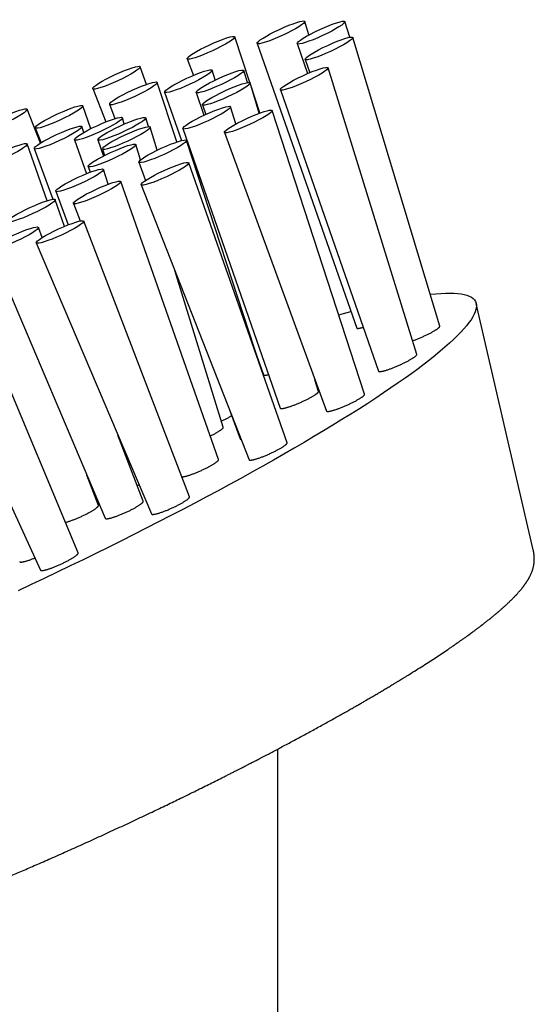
# Model space of a CAD drawing. Header units: millimetres. Extents: x 8 to 983, y 12 to 718.
# Tile 19 of 33: x 926 to 959, y 313 to 376. Entities that reach past the tile are written whole.
import ezdxf

# ---------------------------------------------------------------- set-up
doc = ezdxf.new("R2010")
doc.units = ezdxf.units.MM

msp = doc.modelspace()

# ---------------------------------------------------------------- linework, layer by layer
at = {"color": 7, "linetype": 'Continuous', "lineweight": 30}
for p, q in [((944.399, 374.741), (944.133, 375.598)), ((946.978, 374.598), (946.68, 375.584)), ((940.671, 371.724), (939.715, 374.624)), ((952.682, 356.317), (947.185, 374.584)), ((941.116, 374.21), (947.424, 356.2)), ((943.66, 374.196), (944.307, 372.296)), ((936.704, 373.237), (937.092, 372.185)), ((944.164, 373.197), (944.45, 372.356)), ((934.126, 371.617), (933.73, 372.73)), ((938.472, 371.893), (938.28, 372.507)), ((940.516, 371.731), (940.285, 372.496)), ((951.219, 354.534), (945.612, 372.665)), ((930.726, 371.345), (931.555, 369.244)), ((936.047, 367.973), (934.805, 371.741)), ((941.259, 369.79), (940.682, 371.709)), ((941.303, 369.806), (940.742, 371.508)), ((942.593, 371.281), (948.799, 353.475)), ((935.264, 371.119), (936.335, 368.06)), ((937.264, 371.108), (937.758, 369.659)), ((927.416, 367.899), (926.586, 370.045)), ((930.608, 368.814), (930.097, 370.251)), ((931.795, 370.354), (932.127, 369.451)), ((937.661, 370.323), (937.869, 369.71)), ((939.78, 369.115), (939.444, 370.2)), ((947.922, 352.021), (942.068, 369.96)), ((932.723, 369.107), (932.598, 369.506)), ((934.242, 368.945), (934.075, 369.498)), ((927.093, 368.866), (927.463, 367.928)), ((930.16, 368.574), (930.039, 368.942)), ((934.808, 367.454), (934.367, 368.918)), ((936.425, 368.816), (942.587, 351.136)), ((929.577, 368.116), (930.329, 365.967)), ((931.049, 368.108), (931.398, 367.084)), ((941.329, 353.752), (936.656, 368.072)), ((939.055, 368.578), (945.508, 350.957)), ((927.844, 364.259), (926.571, 367.845)), ((927.023, 367.553), (928.205, 364.347)), ((931.341, 367.53), (931.479, 367.125)), ((933.754, 366.84), (933.455, 367.807)), ((930.432, 366.42), (930.559, 366.057)), ((931.708, 365.303), (931.402, 366.239)), ((933.643, 366.69), (934.063, 365.542)), ((943.017, 348.948), (936.797, 366.652)), ((938.686, 347.891), (932.509, 365.47)), ((933.789, 365.272), (940.61, 347.877)), ((928.94, 362.636), (928.347, 364.323)), ((928.383, 364.855), (929.163, 362.727)), ((929.502, 364.09), (929.938, 362.979)), ((927.533, 361.927), (927.286, 362.572)), ((936.839, 345.526), (930.156, 362.968)), ((924.284, 361.192), (931.518, 344.17)), ((927.155, 361.588), (934.44, 344.444)), ((938.984, 349.928), (935.919, 359.839)), ((929.808, 341.988), (922.6, 359.158)), ((919.603, 357.777), (927.417, 340.893)), ((958.587, 342.169), (954.977, 357.753)), ((941.086, 354.496), (941.528, 353.237)), ((945.011, 352.197), (944.783, 352.936)), ((944.822, 352.811), (944.828, 352.813)), ((939.435, 350.873), (940.05, 349.194)), ((933.921, 345.254), (932.321, 349.429)), ((931.09, 344.99), (930.36, 346.895)), ((930.877, 345.679), (930.835, 345.654)), ((942.433, 243.094), (942.433, 329.579))]:
    msp.add_line(p, q, dxfattribs=at)
at = {"color": 7, "linetype": 'Continuous', "lineweight": 30, "flags": 128}
for points in [[(952.075, 358.336), (952.098, 358.338), (952.435, 358.373), (952.752, 358.398), (953.049, 358.412), (953.326, 358.416), (953.582, 358.409), (953.817, 358.392), (954.031, 358.365), (954.223, 358.327), (954.395, 358.279), (954.545, 358.22), (954.674, 358.151), (954.781, 358.072), (954.866, 357.983), (954.93, 357.883), (954.971, 357.774), (954.991, 357.654), (954.99, 357.525), (954.966, 357.386), (954.921, 357.237), (954.853, 357.078), (954.765, 356.91), (954.654, 356.732), (954.522, 356.546), (954.368, 356.35), (954.193, 356.145), (953.997, 355.931), (953.779, 355.709), (953.541, 355.477), (953.282, 355.238), (953.002, 354.99), (952.702, 354.734), (952.381, 354.471), (952.04, 354.199), (951.68, 353.92), (951.3, 353.634), (950.901, 353.34), (950.483, 353.04), (950.046, 352.732), (949.59, 352.419), (949.117, 352.099), (948.625, 351.773), (948.117, 351.44), (947.591, 351.103), (947.048, 350.76), (946.489, 350.411), (945.914, 350.058), (945.324, 349.7), (944.718, 349.338), (944.097, 348.971), (943.463, 348.601), (942.814, 348.226), (942.152, 347.849), (941.476, 347.468), (940.788, 347.084), (940.088, 346.698), (939.377, 346.309), (938.654, 345.918), (937.921, 345.525), (937.178, 345.13), (936.425, 344.735), (935.663, 344.338), (934.892, 343.94), (934.113, 343.542), (933.327, 343.144), (932.534, 342.745), (931.735, 342.347), (930.929, 341.95), (930.118, 341.553), (929.303, 341.158), (928.483, 340.764), (927.66, 340.371), (926.833, 339.981), (926.004, 339.593)], [(946.285, 357.037), (946.582, 357.123), (947.055, 357.255)]]:
    msp.add_lwpolyline(points, dxfattribs=at)
at = {"color": 7, "linetype": 'Continuous', "lineweight": 30}
for centre, major_axis, ratio in [((942.624, 374.904), (1.507, 0.697), 0.12699), ((945.17, 374.89), (1.509, 0.697), 0.126742), ((938.21, 373.931), (1.504, 0.696), 0.127417), ((945.674, 373.891), (1.509, 0.696), 0.126737), ((932.228, 372.038), (1.502, 0.695), 0.127911), ((936.772, 371.813), (1.507, 0.697), 0.12699), ((938.774, 371.803), (1.509, 0.697), 0.126742), ((944.102, 371.974), (1.508, 0.695), 0.126978), ((933.3, 371.048), (1.504, 0.696), 0.127417), ((939.171, 371.017), (1.509, 0.696), 0.126737), ((925.086, 369.353), (1.499, 0.693), 0.128341), ((928.595, 369.559), (1.502, 0.695), 0.127911), ((937.935, 369.509), (1.508, 0.695), 0.126978), ((940.561, 369.27), (1.506, 0.693), 0.127401), ((931.087, 368.811), (1.51, 0.698), 0.12699), ((932.562, 368.803), (1.511, 0.698), 0.126742), ((928.531, 368.248), (1.507, 0.697), 0.127417), ((932.854, 368.224), (1.512, 0.697), 0.126737), ((935.149, 367.382), (1.506, 0.693), 0.127401), ((925.066, 367.151), (1.504, 0.696), 0.127911), ((931.944, 367.114), (1.511, 0.696), 0.126978), ((929.893, 365.548), (1.508, 0.694), 0.127401), ((935.293, 365.963), (1.503, 0.692), 0.127895), ((931.005, 364.781), (1.503, 0.692), 0.127895), ((926.841, 363.632), (1.505, 0.693), 0.127895), ((928.655, 362.278), (1.5, 0.691), 0.128329), ((925.785, 361.883), (1.5, 0.691), 0.128329)]:
    msp.add_ellipse(centre, major_axis=major_axis, ratio=ratio, dxfattribs=at)
for points, knots in [([(947.425, 356.2), (947.427, 356.197), (947.429, 356.19), (947.443, 356.183), (947.466, 356.179), (947.498, 356.179), (947.537, 356.183), (947.584, 356.19), (947.639, 356.201), (947.701, 356.217), (947.764, 356.234), (947.81, 356.248), (947.83, 356.254)], [0, 0, 0, 0, 0.075747, 0.178967, 0.284045, 0.389124, 0.496128, 0.599009, 0.703731, 0.808454, 0.915082, 1, 1, 1, 1]), ([(950.952, 355.397), (950.965, 355.402), (951.009, 355.417), (951.087, 355.446), (951.185, 355.484), (951.286, 355.524), (951.388, 355.567), (951.49, 355.61), (951.593, 355.655), (951.695, 355.701), (951.795, 355.748), (951.892, 355.795), (951.988, 355.842), (952.079, 355.889), (952.166, 355.934), (952.247, 355.979), (952.324, 356.023), (952.394, 356.064), (952.457, 356.104), (952.513, 356.141), (952.562, 356.176), (952.603, 356.208), (952.636, 356.237), (952.66, 356.263), (952.676, 356.286), (952.684, 356.304), (952.683, 356.313), (952.682, 356.317)], [0, 0, 0, 0, 0.017564, 0.058707, 0.09985, 0.141736, 0.18232, 0.223629, 0.264938, 0.306997, 0.347621, 0.388528, 0.430329, 0.472439, 0.512964, 0.554219, 0.595474, 0.637488, 0.677816, 0.718872, 0.759928, 0.801739, 0.841861, 0.882706, 0.923551, 0.965143, 1, 1, 1, 1]), ([(948.799, 353.476), (948.799, 353.475), (948.8, 353.469), (948.809, 353.461), (948.827, 353.453), (948.854, 353.449), (948.89, 353.449), (948.933, 353.453), (948.984, 353.461), (949.041, 353.472), (949.106, 353.487), (949.178, 353.506), (949.255, 353.529), (949.337, 353.555), (949.425, 353.584), (949.517, 353.616), (949.612, 353.651), (949.71, 353.689), (949.811, 353.729), (949.913, 353.771), (950.016, 353.814), (950.118, 353.859), (950.22, 353.906), (950.321, 353.952), (950.419, 354), (950.514, 354.047), (950.606, 354.094), (950.693, 354.14), (950.775, 354.185), (950.851, 354.229), (950.922, 354.271), (950.986, 354.312), (951.043, 354.35), (951.092, 354.385), (951.135, 354.418), (951.168, 354.448), (951.194, 354.475), (951.211, 354.498), (951.22, 354.518), (951.222, 354.53), (951.219, 354.534), (951.219, 354.534)], [0, 0, 0, 0, 0.003609, 0.030768, 0.057009, 0.083717, 0.110424, 0.137613, 0.163963, 0.19078, 0.217597, 0.244896, 0.271381, 0.298337, 0.325293, 0.352735, 0.379326, 0.406101, 0.433457, 0.461013, 0.487632, 0.514435, 0.541825, 0.569417, 0.595971, 0.623004, 0.650038, 0.677568, 0.703995, 0.730898, 0.757801, 0.7852, 0.811491, 0.838256, 0.86502, 0.892275, 0.918485, 0.945164, 0.971843, 0.999008, 1, 1, 1, 1]), ([(941.53, 353.237), (941.531, 353.234), (941.533, 353.225), (941.555, 353.217), (941.592, 353.215), (941.644, 353.219), (941.71, 353.231), (941.777, 353.246), (941.827, 353.26), (941.845, 353.265)], [0, 0, 0, 0, 0.097958, 0.258883, 0.420323, 0.581246, 0.741637, 0.902541, 1, 1, 1, 1]), ([(942.588, 351.137), (942.588, 351.135), (942.589, 351.129), (942.599, 351.121), (942.619, 351.113), (942.647, 351.11), (942.683, 351.11), (942.727, 351.114), (942.779, 351.123), (942.838, 351.135), (942.904, 351.15), (942.976, 351.17), (943.054, 351.193), (943.137, 351.219), (943.226, 351.249), (943.318, 351.282), (943.414, 351.317), (943.512, 351.355), (943.614, 351.395), (943.716, 351.438), (943.819, 351.481), (943.921, 351.526), (944.024, 351.573), (944.125, 351.62), (944.222, 351.667), (944.317, 351.714), (944.409, 351.761), (944.495, 351.808), (944.577, 351.853), (944.652, 351.896), (944.723, 351.939), (944.786, 351.979), (944.842, 352.017), (944.891, 352.052), (944.932, 352.085), (944.965, 352.114), (944.989, 352.141), (945.005, 352.163), (945.014, 352.183), (945.012, 352.192), (945.011, 352.197)], [0, 0, 0, 0, 0.006925, 0.034083, 0.060327, 0.087038, 0.113748, 0.14094, 0.167293, 0.194114, 0.220934, 0.248238, 0.274726, 0.301686, 0.328645, 0.356091, 0.382683, 0.40946, 0.436818, 0.464377, 0.490995, 0.517798, 0.545187, 0.572779, 0.599331, 0.626361, 0.653392, 0.68092, 0.707342, 0.734241, 0.761141, 0.788535, 0.814822, 0.841583, 0.868344, 0.895594, 0.921803, 0.94848, 0.975157, 1, 1, 1, 1]), ([(945.508, 350.958), (945.51, 350.954), (945.514, 350.945), (945.531, 350.937), (945.555, 350.931), (945.589, 350.929), (945.63, 350.932), (945.679, 350.938), (945.735, 350.949), (945.799, 350.963), (945.869, 350.981), (945.945, 351.002), (946.026, 351.027), (946.113, 351.056), (946.204, 351.087), (946.298, 351.122), (946.395, 351.158), (946.496, 351.198), (946.598, 351.24), (946.7, 351.283), (946.802, 351.328), (946.905, 351.374), (947.006, 351.421), (947.104, 351.468), (947.199, 351.516), (947.291, 351.563), (947.379, 351.61), (947.462, 351.656), (947.539, 351.7), (947.611, 351.743), (947.676, 351.784), (947.734, 351.823), (947.785, 351.859), (947.829, 351.894), (947.865, 351.925), (947.892, 351.953), (947.911, 351.977), (947.922, 351.999), (947.925, 352.013), (947.922, 352.019), (947.921, 352.021)], [0, 0, 0, 0, 0.023035, 0.049349, 0.07613, 0.102911, 0.130174, 0.156623, 0.18354, 0.210458, 0.23786, 0.264428, 0.291469, 0.318511, 0.346042, 0.372664, 0.39947, 0.426861, 0.454454, 0.481037, 0.508099, 0.535161, 0.56272, 0.589188, 0.616134, 0.64308, 0.670522, 0.696851, 0.723654, 0.750457, 0.777752, 0.803979, 0.830676, 0.857373, 0.884556, 0.910763, 0.937437, 0.964111, 0.991268, 1, 1, 1, 1]), ([(938.864, 350.318), (938.885, 350.328), (938.939, 350.353), (939.024, 350.395), (939.119, 350.442), (939.21, 350.489), (939.295, 350.535), (939.375, 350.579), (939.449, 350.622), (939.492, 350.648), (939.513, 350.661)], [0, 0, 0, 0, 0.08281, 0.213829, 0.347711, 0.482586, 0.612351, 0.744457, 0.876564, 1, 1, 1, 1]), ([(938.162, 349.382), (938.179, 349.39), (938.229, 349.414), (938.308, 349.454), (938.399, 349.501), (938.485, 349.547), (938.566, 349.592), (938.64, 349.635), (938.709, 349.678), (938.771, 349.717), (938.826, 349.755), (938.873, 349.79), (938.912, 349.822), (938.944, 349.851), (938.967, 349.877), (938.981, 349.899), (938.987, 349.916), (938.984, 349.924), (938.983, 349.928)], [0, 0, 0, 0, 0.034176, 0.10031, 0.166445, 0.233795, 0.298435, 0.364241, 0.430048, 0.497065, 0.561376, 0.626845, 0.692313, 0.75898, 0.823107, 0.88838, 0.953653, 1, 1, 1, 1]), ([(940.05, 349.194), (940.053, 349.19), (940.057, 349.181), (940.076, 349.173), (940.091, 349.168), (940.103, 349.168), (940.104, 349.168)], [0, 0, 0, 0, 0.3221728, 0.651173, 0.9860062, 1, 1, 1, 1]), ([(940.61, 347.877), (940.61, 347.877), (940.611, 347.871), (940.62, 347.863), (940.638, 347.854), (940.666, 347.85), (940.701, 347.849), (940.744, 347.852), (940.796, 347.859), (940.854, 347.87), (940.919, 347.885), (940.991, 347.904), (941.069, 347.927), (941.152, 347.953), (941.24, 347.982), (941.331, 348.015), (941.427, 348.05), (941.526, 348.088), (941.626, 348.128), (941.727, 348.171), (941.83, 348.215), (941.932, 348.26), (942.033, 348.307), (942.132, 348.354), (942.229, 348.402), (942.323, 348.449), (942.414, 348.497), (942.499, 348.543), (942.58, 348.589), (942.656, 348.634), (942.726, 348.676), (942.788, 348.717), (942.845, 348.756), (942.894, 348.793), (942.935, 348.826), (942.968, 348.857), (942.993, 348.885), (943.011, 348.909), (943.019, 348.93), (943.02, 348.943), (943.017, 348.948), (943.017, 348.948)], [0, 0, 0, 0, 0.001551, 0.02833, 0.055109, 0.082418, 0.109008, 0.135783, 0.162844, 0.190296, 0.217082, 0.243868, 0.271036, 0.2986, 0.325313, 0.352025, 0.379416, 0.40701, 0.433659, 0.460495, 0.487623, 0.515151, 0.541669, 0.568519, 0.595369, 0.622763, 0.649147, 0.67586, 0.702573, 0.729824, 0.75613, 0.782762, 0.809394, 0.836558, 0.862876, 0.889519, 0.916161, 0.943332, 0.969746, 0.996485, 1, 1, 1, 1]), ([(936.354, 346.791), (936.359, 346.79), (936.375, 346.79), (936.41, 346.793), (936.461, 346.8), (936.52, 346.811), (936.586, 346.827), (936.657, 346.845), (936.735, 346.868), (936.819, 346.894), (936.907, 346.924), (936.998, 346.956), (937.094, 346.992), (937.193, 347.03), (937.294, 347.07), (937.395, 347.113), (937.498, 347.157), (937.6, 347.203), (937.701, 347.249), (937.8, 347.296), (937.898, 347.344), (937.992, 347.392), (938.083, 347.44), (938.168, 347.486), (938.25, 347.532), (938.325, 347.577), (938.395, 347.62), (938.458, 347.66), (938.514, 347.699), (938.563, 347.736), (938.604, 347.769), (938.637, 347.8), (938.663, 347.828), (938.68, 347.852), (938.688, 347.873), (938.689, 347.886), (938.686, 347.891), (938.686, 347.891)], [0, 0, 0, 0, 0.0114192, 0.0411392, 0.0711764, 0.1016477, 0.1313804, 0.1611131, 0.1912696, 0.2218649, 0.251516, 0.281167, 0.3115712, 0.3422006, 0.3717808, 0.4015694, 0.4316816, 0.4622376, 0.4916726, 0.5214762, 0.5512796, 0.5816861, 0.6109716, 0.6406224, 0.6702732, 0.7005212, 0.7297197, 0.7592804, 0.7888412, 0.8189928, 0.8482051, 0.8777777, 0.9073504, 0.9375101, 0.96683, 0.9965105, 1, 1, 1, 1]), ([(933.542, 346.245), (933.564, 346.255), (933.602, 346.273), (933.638, 346.291), (933.652, 346.298)], [0, 0, 0, 0, 0.603283, 1, 1, 1, 1]), ([(931.518, 344.17), (931.521, 344.165), (931.527, 344.156), (931.546, 344.147), (931.573, 344.142), (931.609, 344.141), (931.653, 344.145), (931.704, 344.152), (931.762, 344.163), (931.828, 344.178), (931.9, 344.197), (931.978, 344.22), (932.06, 344.246), (932.149, 344.276), (932.241, 344.309), (932.336, 344.345), (932.433, 344.383), (932.534, 344.424), (932.635, 344.466), (932.737, 344.511), (932.838, 344.556), (932.94, 344.603), (933.039, 344.651), (933.135, 344.699), (933.228, 344.747), (933.319, 344.795), (933.404, 344.842), (933.485, 344.888), (933.56, 344.933), (933.63, 344.976), (933.692, 345.018), (933.749, 345.057), (933.797, 345.094), (933.839, 345.128), (933.872, 345.159), (933.898, 345.188), (933.915, 345.212), (933.923, 345.234), (933.925, 345.247), (933.921, 345.253), (933.92, 345.253)], [0, 0, 0, 0, 0.027096, 0.053625, 0.080625, 0.107626, 0.135114, 0.161728, 0.188525, 0.215906, 0.243488, 0.270099, 0.297188, 0.324278, 0.351864, 0.378385, 0.405384, 0.432384, 0.459881, 0.486264, 0.513124, 0.539983, 0.567336, 0.593595, 0.620326, 0.647058, 0.674277, 0.700482, 0.727155, 0.753828, 0.780984, 0.807227, 0.833936, 0.860646, 0.887836, 0.914193, 0.941016, 0.96784, 0.995146, 1, 1, 1, 1]), ([(934.44, 344.445), (934.442, 344.44), (934.448, 344.431), (934.467, 344.422), (934.493, 344.417), (934.529, 344.416), (934.572, 344.419), (934.622, 344.426), (934.68, 344.437), (934.745, 344.452), (934.817, 344.471), (934.894, 344.493), (934.977, 344.519), (935.065, 344.549), (935.156, 344.581), (935.251, 344.617), (935.348, 344.655), (935.449, 344.695), (935.55, 344.738), (935.652, 344.782), (935.752, 344.827), (935.854, 344.874), (935.953, 344.922), (936.049, 344.97), (936.142, 345.017), (936.233, 345.065), (936.318, 345.112), (936.399, 345.159), (936.474, 345.203), (936.544, 345.247), (936.607, 345.288), (936.664, 345.328), (936.713, 345.364), (936.755, 345.399), (936.788, 345.43), (936.814, 345.459), (936.832, 345.484), (936.84, 345.505), (936.842, 345.519), (936.839, 345.525), (936.838, 345.526)], [0, 0, 0, 0, 0.025683, 0.052211, 0.079211, 0.106211, 0.133699, 0.160311, 0.187109, 0.214489, 0.24207, 0.268681, 0.295771, 0.322861, 0.350447, 0.376969, 0.40397, 0.430971, 0.458469, 0.484854, 0.511715, 0.538576, 0.565931, 0.592192, 0.618925, 0.645658, 0.672879, 0.699085, 0.725759, 0.752432, 0.77959, 0.805832, 0.832541, 0.859249, 0.886439, 0.912794, 0.939616, 0.966438, 0.993742, 1, 1, 1, 1]), ([(928.999, 343.914), (929.023, 343.92), (929.07, 343.932), (929.148, 343.955), (929.232, 343.982), (929.321, 344.012), (929.414, 344.046), (929.51, 344.082), (929.608, 344.12), (929.709, 344.162), (929.811, 344.205), (929.913, 344.25), (930.014, 344.295), (930.116, 344.343), (930.215, 344.391), (930.312, 344.439), (930.405, 344.487), (930.495, 344.535), (930.58, 344.582), (930.661, 344.628), (930.735, 344.673), (930.805, 344.717), (930.867, 344.758), (930.922, 344.797), (930.97, 344.834), (931.011, 344.868), (931.044, 344.899), (931.068, 344.927), (931.085, 344.951), (931.092, 344.972), (931.093, 344.985), (931.09, 344.99), (931.089, 344.99)], [0, 0, 0, 0, 0.034317, 0.068425, 0.103146, 0.137867, 0.173225, 0.207215, 0.241819, 0.276423, 0.311664, 0.345476, 0.379898, 0.414321, 0.449376, 0.483029, 0.517288, 0.551546, 0.58643, 0.620017, 0.654203, 0.688389, 0.723195, 0.756834, 0.791071, 0.825307, 0.860161, 0.893949, 0.928336, 0.962723, 0.997728, 1, 1, 1, 1]), ([(900.958, 315.571), (900.97, 315.556), (900.992, 315.526), (901.024, 315.486), (901.052, 315.451), (901.078, 315.42), (901.103, 315.391), (901.129, 315.362), (901.159, 315.329), (901.194, 315.293), (901.231, 315.255), (901.267, 315.221), (901.303, 315.188), (901.336, 315.158), (901.369, 315.13), (901.398, 315.106), (901.426, 315.084), (901.455, 315.062), (901.487, 315.038), (901.525, 315.011), (901.568, 314.982), (901.617, 314.951), (901.666, 314.921), (901.715, 314.893), (901.761, 314.868), (901.805, 314.846), (901.848, 314.825), (901.891, 314.806), (901.933, 314.787), (901.982, 314.767), (902.037, 314.746), (902.1, 314.724), (902.163, 314.703), (902.22, 314.686), (902.27, 314.672), (902.314, 314.66), (902.359, 314.649), (902.4, 314.639), (902.44, 314.631), (902.476, 314.623), (902.512, 314.616), (902.545, 314.61), (902.578, 314.604), (902.612, 314.598), (902.649, 314.593), (902.688, 314.587), (902.726, 314.581), (902.761, 314.577), (902.792, 314.573), (902.82, 314.57), (902.847, 314.567), (902.879, 314.564), (902.913, 314.56), (902.949, 314.557), (902.984, 314.554), (903.016, 314.552), (903.045, 314.55), (903.075, 314.548), (903.106, 314.546), (903.141, 314.544), (903.182, 314.543), (903.226, 314.541), (903.272, 314.54), (903.315, 314.538), (903.358, 314.538), (903.406, 314.537), (903.46, 314.537), (903.528, 314.537), (903.608, 314.538), (903.696, 314.541), (903.778, 314.543), (903.855, 314.547), (903.927, 314.551), (903.994, 314.554), (904.058, 314.559), (904.12, 314.563), (904.184, 314.568), (904.254, 314.574), (904.336, 314.581), (904.43, 314.59), (904.536, 314.601), (904.649, 314.614), (904.754, 314.626), (904.848, 314.638), (904.926, 314.648), (905, 314.658), (905.068, 314.668), (905.141, 314.679), (905.219, 314.69), (905.303, 314.703), (905.384, 314.716), (905.465, 314.729), (905.542, 314.742), (905.618, 314.754), (905.694, 314.768), (905.779, 314.783), (905.873, 314.8), (906.025, 314.828), (906.234, 314.868), (906.436, 314.909), (906.572, 314.937), (906.638, 314.951), (906.698, 314.964), (906.751, 314.975), (906.797, 314.985), (906.836, 314.993), (906.872, 315.001), (906.912, 315.01), (906.958, 315.02), (907.013, 315.033), (907.077, 315.047), (907.148, 315.063), (907.223, 315.08), (907.355, 315.111), (907.541, 315.154), (907.751, 315.205), (907.928, 315.249), (908.07, 315.285), (908.208, 315.32), (908.337, 315.353), (908.454, 315.383), (908.556, 315.41), (908.643, 315.433), (908.716, 315.452), (908.779, 315.469), (908.832, 315.483), (908.885, 315.497), (908.944, 315.514), (909.018, 315.534), (909.107, 315.558), (909.21, 315.586), (909.329, 315.619), (909.463, 315.657), (909.611, 315.698), (909.772, 315.744), (909.947, 315.795), (910.134, 315.849), (910.334, 315.908), (910.548, 315.972), (910.747, 316.032), (910.93, 316.087), (911.093, 316.137), (911.262, 316.189), (911.437, 316.243), (911.617, 316.3), (911.782, 316.352), (911.925, 316.397), (912.044, 316.435), (912.151, 316.469), (912.246, 316.5), (912.329, 316.527), (912.4, 316.55), (912.46, 316.569), (912.511, 316.586), (912.564, 316.603), (912.619, 316.621), (912.683, 316.642), (912.753, 316.665), (912.835, 316.692), (912.929, 316.723), (913.036, 316.758), (913.155, 316.798), (913.287, 316.842), (913.431, 316.89), (913.588, 316.943), (913.756, 317), (913.934, 317.06), (914.117, 317.123), (914.379, 317.213), (914.716, 317.33), (915.126, 317.474), (915.525, 317.616), (915.914, 317.755), (916.292, 317.892), (916.658, 318.025), (917.011, 318.155), (917.353, 318.282), (917.688, 318.407), (918.024, 318.533), (918.367, 318.663), (918.717, 318.797), (919.076, 318.934), (919.51, 319.102), (920.024, 319.302), (920.498, 319.489), (920.858, 319.632), (921.096, 319.726), (921.326, 319.818), (921.555, 319.91), (921.781, 320.001), (922.003, 320.091), (922.209, 320.174), (922.367, 320.239), (922.482, 320.286), (922.558, 320.316), (922.625, 320.344), (922.68, 320.366), (922.72, 320.383), (922.748, 320.394), (922.779, 320.407), (922.823, 320.425), (922.886, 320.451), (922.965, 320.483), (923.06, 320.522), (923.17, 320.568), (923.296, 320.619), (923.473, 320.693), (923.704, 320.788), (923.988, 320.906), (924.291, 321.033), (924.612, 321.168), (924.951, 321.311), (925.308, 321.462), (925.684, 321.622), (926.079, 321.791), (926.492, 321.969), (926.923, 322.155), (927.373, 322.351), (927.842, 322.556), (928.329, 322.771), (928.819, 322.988), (929.312, 323.208), (929.807, 323.43), (930.317, 323.661), (930.837, 323.897), (931.358, 324.135), (931.886, 324.378), (932.418, 324.625), (932.952, 324.873), (933.472, 325.117), (933.979, 325.357), (934.469, 325.59), (934.943, 325.816), (935.401, 326.036), (935.846, 326.251), (936.304, 326.473), (936.772, 326.702), (937.25, 326.937), (937.71, 327.164), (938.151, 327.383), (938.573, 327.594), (938.921, 327.769), (939.199, 327.91), (939.412, 328.017), (939.617, 328.121), (939.81, 328.22), (939.988, 328.31), (940.144, 328.39), (940.281, 328.46), (940.399, 328.521), (940.501, 328.573), (940.588, 328.617), (940.654, 328.652), (940.702, 328.676), (940.739, 328.695), (940.778, 328.715), (940.827, 328.741), (940.891, 328.774), (940.97, 328.815), (941.07, 328.866), (941.19, 328.929), (941.333, 329.003), (941.491, 329.085), (941.66, 329.173), (941.879, 329.288), (942.148, 329.429), (942.47, 329.598), (942.803, 329.775), (943.147, 329.958), (943.502, 330.147), (943.859, 330.34), (944.219, 330.534), (944.581, 330.731), (944.944, 330.93), (945.301, 331.126), (945.644, 331.316), (945.97, 331.498), (946.281, 331.672), (946.577, 331.838), (946.857, 331.997), (947.121, 332.147), (947.369, 332.289), (947.602, 332.423), (947.821, 332.549), (948.045, 332.679), (948.275, 332.813), (948.515, 332.954), (948.752, 333.093), (948.99, 333.234), (949.23, 333.377), (949.47, 333.52), (949.658, 333.633), (949.793, 333.715), (949.872, 333.763), (949.945, 333.807), (950.008, 333.846), (950.058, 333.876), (950.098, 333.9), (950.127, 333.918), (950.151, 333.932), (950.173, 333.946), (950.199, 333.962), (950.234, 333.983), (950.279, 334.011), (950.333, 334.044), (950.396, 334.083), (950.468, 334.127), (950.549, 334.177), (950.637, 334.232), (950.854, 334.365), (951.186, 334.573), (951.622, 334.849), (952.037, 335.115), (952.435, 335.374), (952.817, 335.627), (953.09, 335.81), (953.261, 335.926), (953.334, 335.975), (953.4, 336.021), (953.459, 336.061), (953.511, 336.096), (953.555, 336.127), (953.587, 336.149), (953.61, 336.164), (953.625, 336.175), (953.643, 336.187), (953.667, 336.204), (953.7, 336.226), (953.74, 336.254), (953.787, 336.287), (953.838, 336.323), (953.891, 336.36), (953.944, 336.397), (954.034, 336.46), (954.158, 336.548), (954.312, 336.657), (954.454, 336.76), (954.586, 336.855), (954.706, 336.943), (954.815, 337.023), (954.913, 337.095), (955, 337.16), (955.077, 337.218), (955.145, 337.27), (955.205, 337.315), (955.255, 337.353), (955.297, 337.385), (955.327, 337.408), (955.346, 337.423), (955.358, 337.432), (955.371, 337.442), (955.388, 337.455), (955.413, 337.474), (955.446, 337.499), (955.489, 337.533), (955.539, 337.572), (955.594, 337.615), (955.648, 337.658), (955.701, 337.699), (955.768, 337.753), (955.85, 337.818), (955.945, 337.895), (956.025, 337.961), (956.092, 338.016), (956.146, 338.06), (956.195, 338.101), (956.237, 338.136), (956.27, 338.164), (956.297, 338.187), (956.324, 338.21), (956.355, 338.236), (956.393, 338.269), (956.44, 338.309), (956.495, 338.356), (956.555, 338.409), (956.619, 338.465), (956.685, 338.524), (956.751, 338.583), (956.816, 338.642), (956.878, 338.699), (956.936, 338.753), (956.988, 338.802), (957.034, 338.845), (957.076, 338.886), (957.117, 338.925), (957.16, 338.967), (957.206, 339.011), (957.254, 339.059), (957.303, 339.108), (957.349, 339.156), (957.392, 339.2), (957.432, 339.241), (957.468, 339.28), (957.504, 339.318), (957.543, 339.36), (957.587, 339.408), (957.636, 339.462), (957.684, 339.516), (957.727, 339.566), (957.765, 339.611), (957.801, 339.654), (957.84, 339.7), (957.876, 339.745), (957.907, 339.783), (957.931, 339.815), (957.952, 339.842), (957.971, 339.866), (957.988, 339.888), (958.005, 339.911), (958.024, 339.937), (958.045, 339.965), (958.066, 339.995), (958.087, 340.024), (958.104, 340.049), (958.119, 340.07), (958.132, 340.089), (958.146, 340.11), (958.162, 340.133), (958.179, 340.16), (958.197, 340.187), (958.213, 340.213), (958.227, 340.235), (958.239, 340.254), (958.248, 340.269), (958.259, 340.287), (958.272, 340.308), (958.288, 340.336), (958.305, 340.366), (958.323, 340.398), (958.341, 340.43), (958.357, 340.461), (958.384, 340.511), (958.418, 340.582), (958.46, 340.674), (958.499, 340.769), (958.532, 340.859), (958.559, 340.943), (958.581, 341.02), (958.601, 341.102), (958.62, 341.19), (958.635, 341.28), (958.645, 341.368), (958.651, 341.437), (958.654, 341.49), (958.655, 341.531), (958.656, 341.578), (958.656, 341.626), (958.655, 341.67), (958.653, 341.708), (958.651, 341.741), (958.649, 341.77), (958.647, 341.796), (958.645, 341.822), (958.642, 341.853), (958.637, 341.888), (958.633, 341.924), (958.627, 341.96), (958.621, 341.999), (958.613, 342.048), (958.601, 342.105), (958.592, 342.147), (958.587, 342.169)], [0, 0, 0, 0, 0.00102, 0.001953, 0.002801, 0.003565, 0.004261, 0.005059, 0.00595, 0.006975, 0.008104, 0.009177, 0.010166, 0.01131, 0.012324, 0.013206, 0.014043, 0.014976, 0.016007, 0.017148, 0.018631, 0.020269, 0.021933, 0.023582, 0.025166, 0.026593, 0.028095, 0.029557, 0.031008, 0.032451, 0.034643, 0.03683, 0.03902, 0.041189, 0.042783, 0.044267, 0.045773, 0.047396, 0.048584, 0.049865, 0.051111, 0.052242, 0.053302, 0.054482, 0.055722, 0.057086, 0.058401, 0.059556, 0.060553, 0.061357, 0.062261, 0.063295, 0.06446, 0.065709, 0.066846, 0.067853, 0.068809, 0.069696, 0.070695, 0.07181, 0.073035, 0.074559, 0.07597, 0.077266, 0.078533, 0.079983, 0.081623, 0.083444, 0.086141, 0.088718, 0.09111, 0.093298, 0.095301, 0.097207, 0.098925, 0.100572, 0.102297, 0.10417, 0.106183, 0.108818, 0.111573, 0.114468, 0.117541, 0.119561, 0.121509, 0.123311, 0.124967, 0.126478, 0.128575, 0.130557, 0.132436, 0.134262, 0.136161, 0.137733, 0.139469, 0.141375, 0.143451, 0.145697, 0.151416, 0.157032, 0.158487, 0.159864, 0.161095, 0.162178, 0.163114, 0.163903, 0.164553, 0.165327, 0.166265, 0.167367, 0.168633, 0.170064, 0.171584, 0.173095, 0.177782, 0.182377, 0.185067, 0.187724, 0.190287, 0.192632, 0.194756, 0.196658, 0.198109, 0.199398, 0.200515, 0.201446, 0.202209, 0.203298, 0.204587, 0.206076, 0.207893, 0.20994, 0.212216, 0.214721, 0.217432, 0.220328, 0.223409, 0.226674, 0.230123, 0.233757, 0.236236, 0.238794, 0.241432, 0.244148, 0.246943, 0.249726, 0.251693, 0.25348, 0.255086, 0.256511, 0.257757, 0.258804, 0.259677, 0.260415, 0.261102, 0.262003, 0.262872, 0.263902, 0.265107, 0.266487, 0.268041, 0.269771, 0.271675, 0.273755, 0.276009, 0.278393, 0.280945, 0.283556, 0.28613, 0.291955, 0.297582, 0.303009, 0.308238, 0.313268, 0.318098, 0.32273, 0.327164, 0.331428, 0.335724, 0.340093, 0.344533, 0.349045, 0.353629, 0.360828, 0.368197, 0.371139, 0.374078, 0.376882, 0.379536, 0.382414, 0.385091, 0.387568, 0.389845, 0.390802, 0.391719, 0.392551, 0.393209, 0.39369, 0.393995, 0.394233, 0.394804, 0.39556, 0.396502, 0.397631, 0.398946, 0.400447, 0.402115, 0.405278, 0.408646, 0.412219, 0.415999, 0.419984, 0.424175, 0.428571, 0.433173, 0.437981, 0.442994, 0.448213, 0.453638, 0.459269, 0.465105, 0.470635, 0.476338, 0.482214, 0.488263, 0.494316, 0.500247, 0.506567, 0.512743, 0.518775, 0.524664, 0.530409, 0.535913, 0.541277, 0.546504, 0.551592, 0.557469, 0.56315, 0.568635, 0.573923, 0.579016, 0.583913, 0.586569, 0.589164, 0.591698, 0.594093, 0.596271, 0.598233, 0.599884, 0.601343, 0.602609, 0.603683, 0.604563, 0.605075, 0.605488, 0.60593, 0.606525, 0.60732, 0.608314, 0.609508, 0.611053, 0.612839, 0.614867, 0.617023, 0.619237, 0.623177, 0.627288, 0.631571, 0.636025, 0.640651, 0.645449, 0.65013, 0.654963, 0.65994, 0.664831, 0.669544, 0.674078, 0.678434, 0.682612, 0.686611, 0.690431, 0.694009, 0.697415, 0.700648, 0.703709, 0.707427, 0.710995, 0.714617, 0.718295, 0.722028, 0.725818, 0.729664, 0.731004, 0.732325, 0.733505, 0.73453, 0.735399, 0.735972, 0.736449, 0.736829, 0.737136, 0.737532, 0.738119, 0.738858, 0.739749, 0.740793, 0.741989, 0.743337, 0.744838, 0.746444, 0.75425, 0.761891, 0.769368, 0.776717, 0.784021, 0.791282, 0.79281, 0.794303, 0.795655, 0.79686, 0.797917, 0.798827, 0.799588, 0.799922, 0.800216, 0.800539, 0.801037, 0.801718, 0.80258, 0.803559, 0.804683, 0.805819, 0.806937, 0.808037, 0.811628, 0.815019, 0.818208, 0.821196, 0.823983, 0.826569, 0.828849, 0.830939, 0.832823, 0.834498, 0.835966, 0.837226, 0.838277, 0.839121, 0.839466, 0.839759, 0.840016, 0.840433, 0.841065, 0.841912, 0.842974, 0.844385, 0.845858, 0.84729, 0.84868, 0.850028, 0.852751, 0.85533, 0.857935, 0.859489, 0.861056, 0.862546, 0.863829, 0.864706, 0.865457, 0.866251, 0.867163, 0.868194, 0.869723, 0.871454, 0.873262, 0.875389, 0.877526, 0.879673, 0.881829, 0.88399, 0.886034, 0.887813, 0.889447, 0.890937, 0.892356, 0.893908, 0.895606, 0.897449, 0.899381, 0.901212, 0.902926, 0.904496, 0.905975, 0.907453, 0.908942, 0.910917, 0.91306, 0.915267, 0.917347, 0.918907, 0.920588, 0.922441, 0.924466, 0.925853, 0.927097, 0.928189, 0.929128, 0.929924, 0.930808, 0.931807, 0.932968, 0.93425, 0.935428, 0.936467, 0.937249, 0.937958, 0.938758, 0.939678, 0.940717, 0.941873, 0.94292, 0.943808, 0.94454, 0.945113, 0.945664, 0.946549, 0.947654, 0.948949, 0.950213, 0.951454, 0.95261, 0.953688, 0.957009, 0.960422, 0.963839, 0.967263, 0.969757, 0.972256, 0.974783, 0.977486, 0.980228, 0.982679, 0.984767, 0.9857, 0.986709, 0.98782, 0.989121, 0.990035, 0.990891, 0.991635, 0.992266, 0.992785, 0.993323, 0.993939, 0.994659, 0.995483, 0.996076, 0.996817, 0.997717, 0.998778, 1, 1, 1, 1]), ([(927.417, 340.893), (927.417, 340.892), (927.419, 340.886), (927.43, 340.878), (927.45, 340.87), (927.48, 340.866), (927.518, 340.866), (927.563, 340.87), (927.616, 340.878), (927.677, 340.891), (927.744, 340.907), (927.817, 340.927), (927.896, 340.951), (927.98, 340.979), (928.069, 341.01), (928.16, 341.043), (928.256, 341.08), (928.354, 341.119), (928.454, 341.161), (928.554, 341.204), (928.656, 341.249), (928.757, 341.295), (928.856, 341.343), (928.953, 341.39), (929.049, 341.439), (929.141, 341.487), (929.229, 341.535), (929.313, 341.582), (929.392, 341.628), (929.466, 341.673), (929.533, 341.717), (929.594, 341.758), (929.649, 341.797), (929.696, 341.834), (929.735, 341.868), (929.766, 341.899), (929.79, 341.926), (929.805, 341.951), (929.811, 341.971), (929.811, 341.983), (929.808, 341.988), (929.808, 341.988)], [0, 0, 0, 0, 0.004947, 0.031986, 0.059026, 0.086556, 0.113179, 0.139988, 0.167381, 0.194976, 0.221565, 0.248632, 0.2757, 0.303265, 0.329742, 0.356696, 0.383651, 0.411102, 0.437439, 0.46425, 0.491061, 0.518365, 0.544597, 0.571299, 0.598002, 0.625191, 0.6514, 0.678075, 0.704751, 0.731909, 0.758185, 0.784927, 0.81167, 0.838893, 0.865298, 0.89217, 0.919043, 0.946399, 0.972937, 0.999946, 1, 1, 1, 1]), ([(926.104, 341.431), (926.105, 341.429), (926.106, 341.423), (926.117, 341.415), (926.138, 341.406), (926.169, 341.403), (926.206, 341.403), (926.252, 341.407), (926.306, 341.416), (926.367, 341.428), (926.434, 341.445), (926.507, 341.465), (926.587, 341.49), (926.671, 341.517), (926.76, 341.548), (926.852, 341.582), (926.949, 341.619), (927.018, 341.647), (927.056, 341.662), (927.06, 341.664)], [0, 0, 0, 0, 0.01443, 0.079558, 0.144687, 0.210995, 0.27512, 0.33969, 0.405668, 0.472134, 0.536174, 0.601368, 0.666562, 0.732954, 0.796723, 0.861643, 0.926563, 0.992678, 1, 1, 1, 1])]:
    msp.add_open_spline(points, degree=3, knots=knots, dxfattribs=at)

doc.saveas('drawing.dxf')
